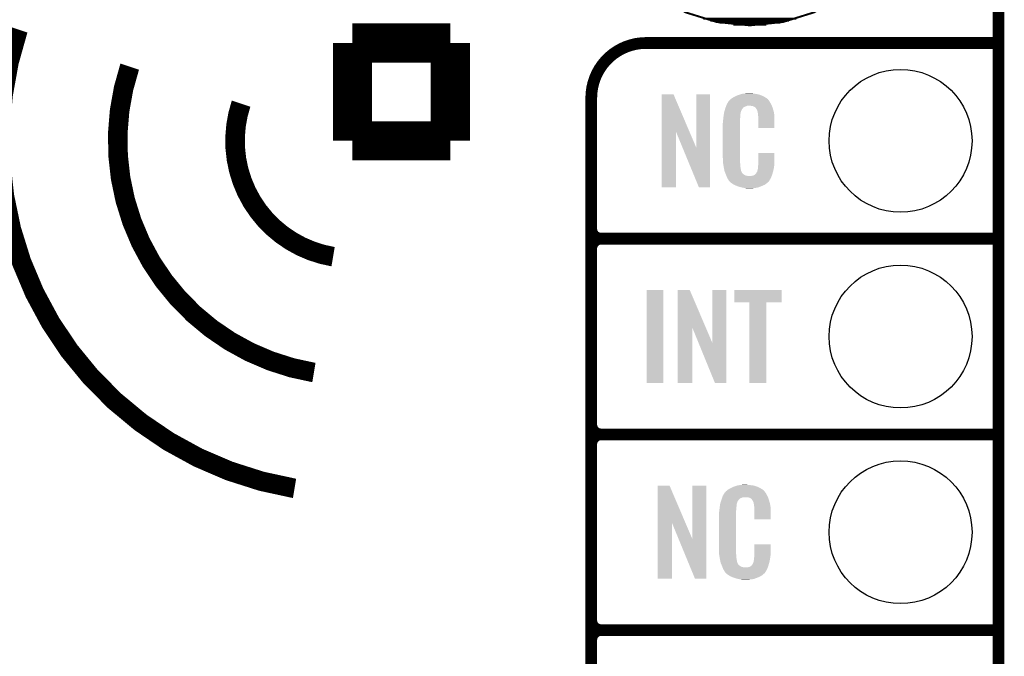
# Model space of a CAD drawing. Extents: x -1.3 to 24.2, y -3.9 to 39.2.
# Tile 16 of 31: x 11.4 to 24.2, y 11.1 to 19.4. Entities that reach past the tile are written whole.
import ezdxf

# ---------------------------------------------------------------- set-up
doc = ezdxf.new("R2010")
doc.units = 0
doc.layers.get('0').update_dxf_attribs({"linetype": 'CONTINUOUS'})
for name, color, linetype in [('PIR_4_CLICK_V100_GKO', 5, 'CONTINUOUS'), ('PIR_4_CLICK_V100_GTO', 14, 'CONTINUOUS'), ('PIR_4_CLICK_V100_GTS', 12, 'CONTINUOUS')]:
    doc.layers.add(name, color=color, linetype=linetype)

# ---------------------------------------------------------------- blocks, each defined once
blk = doc.blocks.new('ROUND_35')
blk.add_circle((0, 0), 0.927)

msp = doc.modelspace()

# ---------------------------------------------------------------- linework, layer by layer
at = {"layer": 'PIR_4_CLICK_V100_GKO', "const_width": 0.1524}
msp.add_lwpolyline([(24.13, -1.27), (24.13, 36.83)], dxfattribs=at)
at = {"layer": 'PIR_4_CLICK_V100_GTO'}
for points, const_width in [([(18.94078, 20.58162), (19.13636, 20.2184), (19.39544, 19.90344), (19.71294, 19.64182), (20.07362, 19.44624), (20.47494, 19.32178)], 0.0254), ([(21.33346, 19.32178), (21.73478, 19.44624), (22.09546, 19.64182), (22.41042, 19.90344), (22.67204, 20.2184), (22.86762, 20.58162)], 0.0254), ([(15.748, 19.05), (17.018, 19.05)], 0.508), ([(15.748, 17.78), (15.748, 19.05)], 0.508), ([(17.018, 17.78), (17.018, 19.05)], 0.508), ([(20.29968, 19.36496), (21.50872, 19.36496)], 0.0254), ([(20.39366, 19.33956), (21.4122, 19.33956)], 0.0254), ([(20.47494, 19.32178), (20.9042, 19.2786), (21.33346, 19.32178)], 0.0254), ([(20.51304, 19.31416), (21.29536, 19.31416)], 0.0254), ([(20.69084, 19.28876), (21.11756, 19.28876)], 0.0254), ([(19.558, 19.05), (24.13, 19.05)], 0.1524), ([(18.8468, -0.5588), (18.8468, 18.3388)], 0.1524), ([(15.748, 17.78), (17.018, 17.78)], 0.508), ([(18.9738, 16.51), (24.13, 16.51)], 0.1524), ([(18.9738, 16.51), (24.13, 16.51)], 0.1524), ([(18.8468, 14.097), (18.8468, 16.383)], 0.1524), ([(18.9738, 13.97), (24.13, 13.97)], 0.1524), ([(18.9738, 13.97), (24.13, 13.97)], 0.1524), ([(18.8468, 11.557), (18.8468, 13.843)], 0.1524), ([(18.9738, 11.43), (24.13, 11.43)], 0.1524), ([(18.9738, 11.43), (24.13, 11.43)], 0.1524), ([(18.8468, 9.017), (18.8468, 11.303)], 0.1524)]:
    msp.add_lwpolyline(points, dxfattribs=dict(at, const_width=const_width))
for points, const_width in [([(11.40968, 19.22526, 0.4608082), (14.99616, 13.26896)], 0.254), ([(19.558, 19.05, 0.4142136), (18.8468, 18.3388)], 0.1524), ([(12.85748, 18.74266, 0.4608651), (15.24762, 14.77264)], 0.254), ([(14.30274, 18.2626, 0.4608557), (15.49654, 16.27632)], 0.254), ([(18.8468, 16.637, 0.4142136), (18.9738, 16.51)], 0.1524), ([(18.9738, 16.51, 0.4142136), (18.8468, 16.383)], 0.1524), ([(18.9738, 16.51, 0.4142136), (18.8468, 16.383)], 0.1524), ([(18.8468, 14.097, 0.4142136), (18.9738, 13.97)], 0.1524), ([(18.9738, 13.97, 0.4142136), (18.8468, 13.843)], 0.1524), ([(18.9738, 13.97, 0.4142136), (18.8468, 13.843)], 0.1524), ([(18.8468, 11.557, 0.4142136), (18.9738, 11.43)], 0.1524), ([(18.9738, 11.43, 0.4142136), (18.8468, 11.303)], 0.1524), ([(18.9738, 11.43, 0.4142136), (18.8468, 11.303)], 0.1524)]:
    msp.add_lwpolyline(points, format="xyb", dxfattribs=dict(at, const_width=const_width))
for points in [[(19.758674, 17.896718), (19.758682, 18.384504), (20.121668, 17.896718), (19.913604, 18.384504)], [(19.758682, 18.384504), (19.758684, 18.38452), (19.913604, 18.384504), (19.758684, 18.38452)], [(20.20824, 17.693758), (20.208262, 18.384496), (20.388566, 17.693758), (20.38858, 18.384496)], [(20.208262, 18.384496), (20.208264, 18.38452), (20.38858, 18.384496), (20.208264, 18.38452)], [(20.613442, 18.26768), (20.62689, 18.29054), (21.17344, 18.26768), (21.160742, 18.29054)], [(20.62689, 18.29054), (20.62988, 18.295622), (21.160742, 18.29054), (21.156932, 18.295622)], [(20.62988, 18.295622), (20.629904, 18.29816), (21.156932, 18.295622), (21.15503, 18.29816)], [(20.629904, 18.29816), (20.634966, 18.298168), (21.15503, 18.29816), (21.155024, 18.298168)], [(20.634966, 18.298168), (20.636992, 18.300702), (21.155024, 18.298168), (21.153122, 18.300702)], [(20.636992, 18.300702), (20.64105, 18.305776), (21.153122, 18.300702), (21.150582, 18.305776)], [(20.64105, 18.305776), (20.64512, 18.310862), (21.150582, 18.305776), (21.146224, 18.310862)], [(20.64512, 18.310862), (20.659634, 18.32356), (21.146224, 18.310862), (21.135342, 18.32356)], [(20.659634, 18.32356), (20.665442, 18.32864), (21.135342, 18.32356), (21.128232, 18.32864)], [(20.665442, 18.32864), (20.677418, 18.336262), (21.128232, 18.32864), (21.11756, 18.336262)], [(20.677418, 18.336262), (20.693382, 18.34642), (21.11756, 18.336262), (21.10063, 18.34642)], [(20.693382, 18.34642), (20.71878, 18.35912), (21.10063, 18.34642), (21.07946, 18.35912)], [(20.71878, 18.35912), (20.72894, 18.3642), (21.07946, 18.35912), (21.067124, 18.3642)], [(20.72894, 18.3642), (20.754338, 18.37436), (21.067124, 18.3642), (21.042452, 18.37436)], [(20.754338, 18.37436), (20.761958, 18.3769), (21.042452, 18.37436), (21.036282, 18.3769)], [(20.761958, 18.3769), (20.7772, 18.38198), (21.036282, 18.3769), (21.017232, 18.38198)], [(20.7772, 18.38198), (20.794134, 18.38706), (21.017232, 18.38198), (20.998182, 18.38706)], [(20.794134, 18.38706), (20.802602, 18.3896), (20.998182, 18.38706), (20.977862, 18.3896)], [(20.802602, 18.3896), (20.83308, 18.39214), (20.977862, 18.3896), (20.95754, 18.39214)], [(20.83308, 18.39214), (20.84832, 18.39468), (20.95754, 18.39214), (20.942302, 18.39468)], [(20.84832, 18.39468), (20.863562, 18.39722), (20.927062, 18.39468), (20.914362, 18.39722)], [(20.569052, 18.138138), (20.569854, 18.143218), (20.78482, 18.138138), (20.78482, 18.143218)], [(20.569854, 18.143218), (20.57146, 18.153382), (20.78482, 18.143218), (20.78759, 18.153382)], [(20.57146, 18.153382), (20.576792, 18.171158), (20.78759, 18.153382), (20.792438, 18.171158)], [(20.576792, 18.171158), (20.583648, 18.194018), (20.792438, 18.171158), (20.805138, 18.194018)], [(20.583648, 18.194018), (20.586698, 18.20418), (20.805138, 18.194018), (20.815296, 18.20418)], [(20.586698, 18.204182), (20.588568, 18.209256), (20.815298, 18.204182), (20.817838, 18.209256)], [(20.586698, 18.20418), (20.586698, 18.204182), (20.815296, 18.20418), (20.815298, 18.204182)], [(20.588568, 18.209256), (20.592312, 18.219418), (20.817838, 18.209256), (20.830542, 18.219418)], [(20.592312, 18.219418), (20.597926, 18.234658), (20.830542, 18.219418), (20.868636, 18.234658)], [(20.597926, 18.234658), (20.597928, 18.23466), (20.868636, 18.234658), (20.916898, 18.23466)], [(20.597928, 18.23466), (20.599798, 18.239738), (21.190494, 18.23466), (21.18868, 18.239738)], [(20.599798, 18.239738), (20.60448, 18.252442), (21.18868, 18.239738), (21.181752, 18.252442)], [(20.60448, 18.252442), (20.613442, 18.26768), (21.181752, 18.252442), (21.17344, 18.26768)], [(20.93468, 18.23212), (20.916898, 18.23466), (21.191402, 18.23212), (21.190494, 18.23466)], [(20.947378, 18.22958), (20.93468, 18.23212), (21.192308, 18.22958), (21.191402, 18.23212)], [(20.972774, 18.21688), (20.947378, 18.22958), (21.196844, 18.21688), (21.192308, 18.22958)], [(20.975318, 18.211804), (20.972774, 18.21688), (21.198656, 18.211804), (21.196844, 18.21688)], [(20.981852, 18.20418), (20.975318, 18.211804), (21.201378, 18.20418), (21.198656, 18.211804)], [(20.990558, 18.19402), (20.981852, 18.20418), (21.204368, 18.19402), (21.201378, 18.20418)], [(21.00072, 18.17116), (20.990558, 18.19402), (21.211092, 18.17116), (21.204368, 18.19402)], [(21.004784, 18.161002), (21.00072, 18.17116), (21.21408, 18.161002), (21.211092, 18.17116)], [(21.005798, 18.158464), (21.004784, 18.161002), (21.214564, 18.158464), (21.21408, 18.161002)], [(21.0058, 18.150842), (21.005798, 18.158464), (21.216016, 18.150842), (21.214564, 18.158464)], [(21.00834, 18.138138), (21.0058, 18.150842), (21.218436, 18.138138), (21.216016, 18.150842)], [(20.55368, 18.011142), (20.55622, 18.023842), (20.7772, 18.011142), (20.7772, 18.023842)], [(20.55622, 18.04162), (20.55876, 18.0594), (20.7772, 18.04162), (20.7772, 18.0594)], [(20.55622, 18.023842), (20.55622, 18.04162), (20.7772, 18.023842), (20.7772, 18.04162)], [(20.55876, 18.0594), (20.559042, 18.061938), (20.7772, 18.0594), (20.7772, 18.061938)], [(20.559042, 18.061938), (20.5613, 18.08226), (20.7772, 18.061938), (20.77974, 18.08226)], [(20.5613, 18.08226), (20.563556, 18.102578), (20.77974, 18.08226), (20.77974, 18.102578)], [(20.563556, 18.102578), (20.56384, 18.10512), (20.77974, 18.102578), (20.780248, 18.10512)], [(20.56384, 18.10512), (20.565442, 18.115278), (20.780248, 18.10512), (20.78228, 18.115278)], [(20.565442, 18.115278), (20.567448, 18.127978), (20.78228, 18.115278), (20.78228, 18.127978)], [(20.567448, 18.127978), (20.569052, 18.138138), (20.78228, 18.127978), (20.78482, 18.138138)], [(21.01088, 18.12036), (21.00834, 18.138138), (21.221822, 18.12036), (21.218436, 18.138138)], [(21.011858, 18.107658), (21.01088, 18.12036), (21.22424, 18.107658), (21.221822, 18.12036)], [(21.01342, 18.08734), (21.011858, 18.107658), (21.224236, 18.08734), (21.22424, 18.107658)], [(21.01342, 17.947664), (21.01342, 18.08734), (21.224216, 17.947664), (21.224236, 18.08734)], [(19.75866, 17.175504), (19.758674, 17.896718), (19.946596, 17.175504), (19.94662, 17.896718)], [(20.03025, 17.693758), (19.94662, 17.896718), (20.20824, 17.693758), (20.121668, 17.896718)], [(20.55368, 17.56156), (20.55368, 18.011142), (20.7772, 17.56156), (20.7772, 18.011142)], [(21.224216, 17.94764), (21.01342, 17.947664), (21.224216, 17.94764), (21.224216, 17.947664)], [(20.243796, 17.175496), (20.03025, 17.693758), (20.388556, 17.175496), (20.388566, 17.693758)], [(20.556032, 17.49806), (20.55368, 17.56156), (20.7772, 17.49806), (20.7772, 17.56156)], [(21.01342, 17.48282), (21.013442, 17.622496), (21.22424, 17.48282), (21.22424, 17.622496)], [(21.013442, 17.622496), (21.013444, 17.62252), (21.22424, 17.622496), (21.013444, 17.62252)], [(20.55622, 17.492982), (20.556032, 17.49806), (20.777926, 17.492982), (20.7772, 17.49806)], [(20.55843, 17.480278), (20.55622, 17.492982), (20.77974, 17.480278), (20.777926, 17.492982)], [(20.562406, 17.457418), (20.55843, 17.480278), (20.77974, 17.457418), (20.77974, 17.480278)], [(20.56638, 17.43456), (20.562406, 17.457418), (20.78335, 17.43456), (20.77974, 17.457418)], [(20.571462, 17.40916), (20.56638, 17.43456), (20.78736, 17.40916), (20.78335, 17.43456)], [(20.576034, 17.386298), (20.571462, 17.40916), (20.79244, 17.386298), (20.78736, 17.40916)], [(20.57654, 17.383762), (20.576034, 17.386298), (20.79371, 17.383762), (20.79244, 17.386298)], [(20.583862, 17.365982), (20.57654, 17.383762), (20.802602, 17.365982), (20.79371, 17.383762)], [(20.988022, 17.360902), (21.00072, 17.38376), (21.20011, 17.360902), (21.20646, 17.38376)], [(21.00072, 17.38376), (21.000722, 17.383762), (21.20646, 17.38376), (21.20646, 17.383762)], [(21.000722, 17.383762), (21.0058, 17.409162), (21.20646, 17.383762), (21.212436, 17.409162)], [(21.0058, 17.409162), (21.005802, 17.411704), (21.212436, 17.409162), (21.213034, 17.411704)], [(21.005802, 17.411704), (21.00834, 17.416784), (21.213034, 17.411704), (21.214228, 17.416784)], [(21.00834, 17.424402), (21.008848, 17.426942), (21.216022, 17.424402), (21.21662, 17.426942)], [(21.00834, 17.416784), (21.00834, 17.424402), (21.214228, 17.416784), (21.216022, 17.424402)], [(21.008848, 17.426942), (21.01088, 17.437102), (21.21662, 17.426942), (21.217974, 17.437102)], [(21.01088, 17.4498), (21.012784, 17.46504), (21.219666, 17.4498), (21.2217, 17.46504)], [(21.01088, 17.437102), (21.01088, 17.4498), (21.217974, 17.437102), (21.219666, 17.4498)], [(21.012784, 17.46504), (21.01342, 17.470122), (21.2217, 17.46504), (21.222426, 17.470122)], [(21.01342, 17.470122), (21.01342, 17.48282), (21.222426, 17.470122), (21.22424, 17.48282)], [(20.58491, 17.363436), (20.583862, 17.365982), (20.805142, 17.363436), (20.802602, 17.365982)], [(20.587, 17.358362), (20.58491, 17.363436), (20.807684, 17.358362), (20.805142, 17.363436)], [(20.589092, 17.353278), (20.587, 17.358362), (20.815302, 17.353278), (20.807684, 17.358362)], [(20.59223, 17.34566), (20.589092, 17.353278), (20.82292, 17.34566), (20.815302, 17.353278)], [(20.59432, 17.34058), (20.59223, 17.34566), (20.830542, 17.34058), (20.82292, 17.34566)], [(20.596274, 17.3355), (20.59432, 17.34058), (20.838162, 17.3355), (20.830542, 17.34058)], [(20.599206, 17.32788), (20.596274, 17.3355), (20.853404, 17.32788), (20.838162, 17.3355)], [(20.60116, 17.3228), (20.599206, 17.32788), (20.899122, 17.3228), (20.853404, 17.32788)], [(20.60702, 17.30756), (20.60116, 17.3228), (21.181208, 17.30756), (21.187484, 17.3228)], [(20.614078, 17.29486), (20.60702, 17.30756), (21.17598, 17.29486), (21.181208, 17.30756)], [(20.619722, 17.284698), (20.614078, 17.29486), (21.169882, 17.284698), (21.17598, 17.29486)], [(20.629876, 17.269466), (20.619722, 17.284698), (21.160742, 17.269466), (21.169882, 17.284698)], [(20.62988, 17.264384), (20.629876, 17.269466), (21.157694, 17.264384), (21.160742, 17.269466)], [(20.637502, 17.25676), (20.62988, 17.264384), (21.15312, 17.25676), (21.157694, 17.264384)], [(20.64258, 17.25168), (20.637502, 17.25676), (21.150576, 17.25168), (21.15312, 17.25676)], [(20.64766, 17.246598), (20.64258, 17.25168), (21.144224, 17.246598), (21.150576, 17.25168)], [(20.899122, 17.3228), (20.909282, 17.322802), (21.187484, 17.3228), (21.187486, 17.322802)], [(20.909282, 17.322802), (20.916904, 17.32534), (21.187486, 17.322802), (21.18853, 17.32534)], [(20.927062, 17.32534), (20.952462, 17.33042), (21.18853, 17.32534), (21.190622, 17.33042)], [(20.952462, 17.33042), (20.965154, 17.338038), (21.190622, 17.33042), (21.19376, 17.338038)], [(20.965154, 17.338038), (20.965162, 17.338042), (21.19376, 17.338038), (21.19376, 17.338042)], [(20.965162, 17.338042), (20.972784, 17.34566), (21.19376, 17.338042), (21.195876, 17.34566)], [(20.972784, 17.34566), (20.975326, 17.345676), (21.195876, 17.34566), (21.19588, 17.345676)], [(20.975326, 17.345676), (20.977862, 17.350738), (21.19588, 17.345676), (21.197286, 17.350738)], [(20.977862, 17.350738), (20.988022, 17.360902), (21.197286, 17.350738), (21.20011, 17.360902)], [(19.946596, 17.17548), (19.75866, 17.175504), (19.946596, 17.17548), (19.946596, 17.175504)], [(20.388556, 17.17548), (20.243796, 17.175496), (20.388556, 17.17548), (20.388556, 17.175496)], [(20.653586, 17.24152), (20.64766, 17.246598), (21.13788, 17.24152), (21.144224, 17.246598)], [(20.665438, 17.23136), (20.653586, 17.24152), (21.126028, 17.23136), (21.13788, 17.24152)], [(20.673568, 17.22628), (20.665438, 17.23136), (21.120102, 17.22628), (21.126028, 17.23136)], [(20.70202, 17.2085), (20.673568, 17.22628), (21.094702, 17.2085), (21.120102, 17.22628)], [(20.70608, 17.205962), (20.70202, 17.2085), (21.088778, 17.205962), (21.094702, 17.2085)], [(20.738736, 17.19326), (20.70608, 17.205962), (21.05914, 17.19326), (21.088778, 17.205962)], [(20.7518, 17.188178), (20.738736, 17.19326), (21.04607, 17.188178), (21.05914, 17.19326)], [(20.794978, 17.17548), (20.7518, 17.188178), (21.013418, 17.17548), (21.04607, 17.188178)], [(20.822074, 17.1704), (20.794978, 17.17548), (20.990558, 17.1704), (21.013418, 17.17548)], [(20.83562, 17.16786), (20.822074, 17.1704), (20.96262, 17.16786), (20.990558, 17.1704)], [(20.850858, 17.16532), (20.83562, 17.16786), (20.947378, 17.16532), (20.96262, 17.16786)], [(20.878798, 17.16278), (20.868638, 17.16532), (20.932138, 17.16278), (20.947378, 17.16532)], [(19.56562, 14.635504), (19.565642, 15.844496), (19.781496, 14.635504), (19.78152, 15.844496)], [(19.565642, 15.844496), (19.565644, 15.84452), (19.78152, 15.844496), (19.565644, 15.84452)], [(19.969494, 15.356718), (19.969502, 15.844504), (20.332488, 15.356718), (20.124424, 15.844504)], [(19.969502, 15.844504), (19.969504, 15.84452), (20.124424, 15.844504), (19.969504, 15.84452)], [(20.41906, 15.153758), (20.419082, 15.844496), (20.599386, 15.153758), (20.5994, 15.844496)], [(20.419082, 15.844496), (20.419084, 15.84452), (20.5994, 15.844496), (20.419084, 15.84452)], [(20.701, 15.681984), (20.701022, 15.844496), (21.318196, 15.681984), (21.31822, 15.844496)], [(20.701022, 15.844496), (20.701024, 15.84452), (21.31822, 15.844496), (20.701024, 15.84452)], [(20.899096, 15.68196), (20.701, 15.681984), (21.318196, 15.68196), (21.318196, 15.681984)], [(20.899098, 15.681936), (20.899096, 15.68196), (21.1201, 15.681936), (21.318196, 15.68196)], [(20.89912, 14.635504), (20.899098, 15.681936), (21.120076, 14.635504), (21.1201, 15.681936)], [(19.96948, 14.635504), (19.969494, 15.356718), (20.157416, 14.635504), (20.15744, 15.356718)], [(20.240354, 15.153758), (20.15744, 15.356718), (20.41906, 15.153758), (20.332488, 15.356718)], [(20.452076, 14.635496), (20.240354, 15.153758), (20.599376, 14.635496), (20.599386, 15.153758)], [(19.781496, 14.63548), (19.56562, 14.635504), (19.781496, 14.63548), (19.781496, 14.635504)], [(20.157416, 14.63548), (19.96948, 14.635504), (20.157416, 14.63548), (20.157416, 14.635504)], [(20.599376, 14.63548), (20.452076, 14.635496), (20.599376, 14.63548), (20.599376, 14.635496)], [(21.120076, 14.63548), (20.89912, 14.635504), (21.120076, 14.63548), (21.120076, 14.635504)], [(19.707874, 12.816718), (19.707882, 13.304504), (20.070868, 12.816718), (19.862804, 13.304504)], [(19.707882, 13.304504), (19.707884, 13.30452), (19.862804, 13.304504), (19.707884, 13.30452)], [(20.15744, 12.613758), (20.157462, 13.304496), (20.337766, 12.613758), (20.33778, 13.304496)], [(20.157462, 13.304496), (20.157464, 13.30452), (20.33778, 13.304496), (20.157464, 13.30452)], [(20.67814, 13.2842), (20.703538, 13.29436), (21.016324, 13.2842), (20.991652, 13.29436)], [(20.703538, 13.29436), (20.711158, 13.2969), (20.991652, 13.29436), (20.985482, 13.2969)], [(20.711158, 13.2969), (20.7264, 13.30198), (20.985482, 13.2969), (20.966432, 13.30198)], [(20.7264, 13.30198), (20.743334, 13.30706), (20.966432, 13.30198), (20.947382, 13.30706)], [(20.743334, 13.30706), (20.751802, 13.3096), (20.947382, 13.30706), (20.927062, 13.3096)], [(20.751802, 13.3096), (20.78228, 13.31214), (20.927062, 13.3096), (20.90674, 13.31214)], [(20.78228, 13.31214), (20.79752, 13.31468), (20.90674, 13.31214), (20.891502, 13.31468)], [(20.79752, 13.31468), (20.812762, 13.31722), (20.876262, 13.31468), (20.863562, 13.31722)], [(20.547456, 13.15466), (20.549232, 13.159738), (21.139694, 13.15466), (21.13788, 13.159738)], [(20.549232, 13.159738), (20.55368, 13.172442), (21.13788, 13.159738), (21.130952, 13.172442)], [(20.55368, 13.172442), (20.562644, 13.18768), (21.130952, 13.172442), (21.12264, 13.18768)], [(20.562644, 13.18768), (20.576094, 13.21054), (21.12264, 13.18768), (21.109942, 13.21054)], [(20.576094, 13.21054), (20.579086, 13.215622), (21.109942, 13.21054), (21.106132, 13.215622)], [(20.579086, 13.215622), (20.58416, 13.218164), (21.106132, 13.215622), (21.104226, 13.218164)], [(20.58416, 13.218164), (20.58619, 13.220702), (21.104226, 13.218164), (21.102322, 13.220702)], [(20.58619, 13.220702), (20.59025, 13.225776), (21.102322, 13.220702), (21.099782, 13.225776)], [(20.59025, 13.225776), (20.59432, 13.230862), (21.099782, 13.225776), (21.095424, 13.230862)], [(20.59432, 13.230862), (20.608834, 13.24356), (21.095424, 13.230862), (21.084542, 13.24356)], [(20.608834, 13.24356), (20.614642, 13.24864), (21.084542, 13.24356), (21.077432, 13.24864)], [(20.614642, 13.24864), (20.626618, 13.256262), (21.077432, 13.24864), (21.06676, 13.256262)], [(20.626618, 13.256262), (20.642582, 13.26642), (21.06676, 13.256262), (21.04983, 13.26642)], [(20.642582, 13.26642), (20.66798, 13.27912), (21.04983, 13.26642), (21.02866, 13.27912)], [(20.66798, 13.27912), (20.67814, 13.2842), (21.02866, 13.27912), (21.016324, 13.2842)], [(20.51304, 13.02512), (20.514642, 13.035278), (20.729448, 13.02512), (20.73148, 13.035278)], [(20.514642, 13.035278), (20.516648, 13.047978), (20.73148, 13.035278), (20.73148, 13.047978)], [(20.516648, 13.047978), (20.518252, 13.058138), (20.73148, 13.047978), (20.73402, 13.058138)], [(20.518252, 13.058138), (20.519054, 13.063218), (20.73402, 13.058138), (20.73402, 13.063218)], [(20.519054, 13.063218), (20.52066, 13.073382), (20.73402, 13.063218), (20.73679, 13.073382)], [(20.52066, 13.073382), (20.526272, 13.091158), (20.73679, 13.073382), (20.741638, 13.091158)], [(20.526272, 13.091158), (20.533492, 13.114018), (20.741638, 13.091158), (20.754338, 13.114018)], [(20.533492, 13.114018), (20.5359, 13.12164), (20.754338, 13.114018), (20.761956, 13.12164)], [(20.5359, 13.12164), (20.536788, 13.124182), (20.761956, 13.12164), (20.764498, 13.124182)], [(20.536788, 13.124182), (20.538564, 13.129256), (20.764498, 13.124182), (20.767038, 13.129256)], [(20.538564, 13.129256), (20.542122, 13.139418), (20.767038, 13.129256), (20.779742, 13.139418)], [(20.542122, 13.139418), (20.547454, 13.154658), (20.779742, 13.139418), (20.817836, 13.154658)], [(20.547454, 13.154658), (20.547456, 13.15466), (20.817836, 13.154658), (20.866098, 13.15466)], [(20.88388, 13.15212), (20.866098, 13.15466), (21.140602, 13.15212), (21.139694, 13.15466)], [(20.896578, 13.14958), (20.88388, 13.15212), (21.141508, 13.14958), (21.140602, 13.15212)], [(20.921974, 13.13688), (20.896578, 13.14958), (21.146044, 13.13688), (21.141508, 13.14958)], [(20.924518, 13.131804), (20.921974, 13.13688), (21.147856, 13.131804), (21.146044, 13.13688)], [(20.931052, 13.12418), (20.924518, 13.131804), (21.150578, 13.12418), (21.147856, 13.131804)], [(20.939758, 13.11402), (20.931052, 13.12418), (21.153568, 13.11402), (21.150578, 13.12418)], [(20.94992, 13.09116), (20.939758, 13.11402), (21.160292, 13.09116), (21.153568, 13.11402)], [(20.953984, 13.081002), (20.94992, 13.09116), (21.16328, 13.081002), (21.160292, 13.09116)], [(20.954998, 13.078464), (20.953984, 13.081002), (21.163764, 13.078464), (21.16328, 13.081002)], [(20.955, 13.070842), (20.954998, 13.078464), (21.165216, 13.070842), (21.163764, 13.078464)], [(20.95754, 13.058138), (20.955, 13.070842), (21.167636, 13.058138), (21.165216, 13.070842)], [(20.96008, 13.04036), (20.95754, 13.058138), (21.171022, 13.04036), (21.167636, 13.058138)], [(20.961058, 13.027658), (20.96008, 13.04036), (21.17344, 13.027658), (21.171022, 13.04036)], [(20.50288, 12.931142), (20.50542, 12.943842), (20.7264, 12.931142), (20.7264, 12.943842)], [(20.50288, 12.48156), (20.50288, 12.931142), (20.7264, 12.48156), (20.7264, 12.931142)], [(20.50542, 12.96162), (20.50796, 12.9794), (20.7264, 12.96162), (20.7264, 12.9794)], [(20.50542, 12.943842), (20.50542, 12.96162), (20.7264, 12.943842), (20.7264, 12.96162)], [(20.50796, 12.9794), (20.508242, 12.981938), (20.7264, 12.9794), (20.7264, 12.981938)], [(20.508242, 12.981938), (20.5105, 13.00226), (20.7264, 12.981938), (20.72894, 13.00226)], [(20.5105, 13.00226), (20.512756, 13.022578), (20.72894, 13.00226), (20.72894, 13.022578)], [(20.512756, 13.022578), (20.51304, 13.02512), (20.72894, 13.022578), (20.729448, 13.02512)], [(20.96262, 13.00734), (20.961058, 13.027658), (21.173436, 13.00734), (21.17344, 13.027658)], [(20.96262, 12.867664), (20.96262, 13.00734), (21.173416, 12.867664), (21.173436, 13.00734)], [(19.70786, 12.095504), (19.707874, 12.816718), (19.895796, 12.095504), (19.89582, 12.816718)], [(19.97945, 12.613758), (19.89582, 12.816718), (20.15744, 12.613758), (20.070868, 12.816718)], [(21.173416, 12.86764), (20.96262, 12.867664), (21.173416, 12.86764), (21.173416, 12.867664)], [(20.192996, 12.095496), (19.97945, 12.613758), (20.337756, 12.095496), (20.337766, 12.613758)], [(20.96262, 12.40282), (20.962642, 12.542496), (21.17344, 12.40282), (21.17344, 12.542496)], [(20.962642, 12.542496), (20.962644, 12.54252), (21.17344, 12.542496), (20.962644, 12.54252)], [(20.505232, 12.41806), (20.50288, 12.48156), (20.7264, 12.41806), (20.7264, 12.48156)], [(20.50542, 12.412982), (20.505232, 12.41806), (20.727126, 12.412982), (20.7264, 12.41806)], [(20.50763, 12.400278), (20.50542, 12.412982), (20.72894, 12.400278), (20.727126, 12.412982)], [(20.511606, 12.377418), (20.50763, 12.400278), (20.72894, 12.377418), (20.72894, 12.400278)], [(20.96262, 12.390122), (20.96262, 12.40282), (21.171626, 12.390122), (21.17344, 12.40282)], [(20.51558, 12.35456), (20.511606, 12.377418), (20.73255, 12.35456), (20.72894, 12.377418)], [(20.520662, 12.32916), (20.51558, 12.35456), (20.73656, 12.32916), (20.73255, 12.35456)], [(20.525234, 12.306298), (20.520662, 12.32916), (20.74164, 12.306298), (20.73656, 12.32916)], [(20.52574, 12.303762), (20.525234, 12.306298), (20.74291, 12.303762), (20.74164, 12.306298)], [(20.533062, 12.285982), (20.52574, 12.303762), (20.751802, 12.285982), (20.74291, 12.303762)], [(20.53411, 12.283436), (20.533062, 12.285982), (20.754342, 12.283436), (20.751802, 12.285982)], [(20.5362, 12.278362), (20.53411, 12.283436), (20.756884, 12.278362), (20.754342, 12.283436)], [(20.538292, 12.273278), (20.5362, 12.278362), (20.764502, 12.273278), (20.756884, 12.278362)], [(20.54143, 12.26566), (20.538292, 12.273278), (20.77212, 12.26566), (20.764502, 12.273278)], [(20.54352, 12.26058), (20.54143, 12.26566), (20.779742, 12.26058), (20.77212, 12.26566)], [(20.91436, 12.25804), (20.924522, 12.265666), (21.14296, 12.25804), (21.145078, 12.265666)], [(20.924522, 12.265666), (20.927062, 12.270738), (21.145078, 12.265666), (21.146486, 12.270738)], [(20.927062, 12.270738), (20.937222, 12.280902), (21.146486, 12.270738), (21.14931, 12.280902)], [(20.937222, 12.280902), (20.94992, 12.30376), (21.14931, 12.280902), (21.15566, 12.30376)], [(20.94992, 12.30376), (20.949922, 12.303762), (21.15566, 12.30376), (21.15566, 12.303762)], [(20.949922, 12.303762), (20.955, 12.329162), (21.15566, 12.303762), (21.161636, 12.329162)], [(20.955, 12.329162), (20.955002, 12.331704), (21.161636, 12.329162), (21.162234, 12.331704)], [(20.955002, 12.331704), (20.95754, 12.336784), (21.162234, 12.331704), (21.163428, 12.336784)], [(20.95754, 12.344402), (20.958048, 12.346942), (21.165222, 12.344402), (21.16582, 12.346942)], [(20.95754, 12.336784), (20.95754, 12.344402), (21.163428, 12.336784), (21.165222, 12.344402)], [(20.958048, 12.346942), (20.96008, 12.357102), (21.16582, 12.346942), (21.167174, 12.357102)], [(20.96008, 12.3698), (20.961984, 12.38504), (21.168866, 12.3698), (21.1709, 12.38504)], [(20.96008, 12.357102), (20.96008, 12.3698), (21.167174, 12.357102), (21.168866, 12.3698)], [(20.961984, 12.38504), (20.96262, 12.390122), (21.1709, 12.38504), (21.171626, 12.390122)], [(20.545474, 12.2555), (20.54352, 12.26058), (20.787362, 12.2555), (20.779742, 12.26058)], [(20.548406, 12.24788), (20.545474, 12.2555), (20.802604, 12.24788), (20.787362, 12.2555)], [(20.55036, 12.2428), (20.548406, 12.24788), (20.848322, 12.2428), (20.802604, 12.24788)], [(20.55622, 12.22756), (20.55036, 12.2428), (21.130408, 12.22756), (21.136684, 12.2428)], [(20.563278, 12.21486), (20.55622, 12.22756), (21.12518, 12.21486), (21.130408, 12.22756)], [(20.568922, 12.204698), (20.563278, 12.21486), (21.119082, 12.204698), (21.12518, 12.21486)], [(20.579076, 12.189466), (20.568922, 12.204698), (21.109942, 12.189466), (21.119082, 12.204698)], [(20.57908, 12.184384), (20.579076, 12.189466), (21.106894, 12.184384), (21.109942, 12.189466)], [(20.586702, 12.17676), (20.57908, 12.184384), (21.10232, 12.17676), (21.106894, 12.184384)], [(20.59178, 12.17168), (20.586702, 12.17676), (21.099776, 12.17168), (21.10232, 12.17676)], [(20.59686, 12.166598), (20.59178, 12.17168), (21.093424, 12.166598), (21.099776, 12.17168)], [(20.602786, 12.16152), (20.59686, 12.166598), (21.08708, 12.16152), (21.093424, 12.166598)], [(20.614638, 12.15136), (20.602786, 12.16152), (21.075228, 12.15136), (21.08708, 12.16152)], [(20.622768, 12.14628), (20.614638, 12.15136), (21.069302, 12.14628), (21.075228, 12.15136)], [(20.65122, 12.1285), (20.622768, 12.14628), (21.043902, 12.1285), (21.069302, 12.14628)], [(20.848322, 12.2428), (20.858482, 12.242802), (21.136684, 12.2428), (21.136686, 12.242802)], [(20.858482, 12.242802), (20.866104, 12.24534), (21.136686, 12.242802), (21.13773, 12.24534)], [(20.876262, 12.24534), (20.901662, 12.25042), (21.13773, 12.24534), (21.139822, 12.25042)], [(20.901662, 12.25042), (20.914356, 12.258038), (21.139822, 12.25042), (21.14296, 12.258038)], [(20.914356, 12.258038), (20.91436, 12.25804), (21.14296, 12.258038), (21.14296, 12.25804)], [(19.895796, 12.09548), (19.70786, 12.095504), (19.895796, 12.09548), (19.895796, 12.095504)], [(20.337756, 12.09548), (20.192996, 12.095496), (20.337756, 12.09548), (20.337756, 12.095496)], [(20.65528, 12.125962), (20.65122, 12.1285), (21.037978, 12.125962), (21.043902, 12.1285)], [(20.687936, 12.11326), (20.65528, 12.125962), (21.00834, 12.11326), (21.037978, 12.125962)], [(20.701, 12.108178), (20.687936, 12.11326), (20.99527, 12.108178), (21.00834, 12.11326)], [(20.744178, 12.09548), (20.701, 12.108178), (20.962618, 12.09548), (20.99527, 12.108178)], [(20.771274, 12.0904), (20.744178, 12.09548), (20.939758, 12.0904), (20.962618, 12.09548)], [(20.78482, 12.08786), (20.771274, 12.0904), (20.91182, 12.08786), (20.939758, 12.0904)], [(20.800058, 12.08532), (20.78482, 12.08786), (20.896578, 12.08532), (20.91182, 12.08786)], [(20.827998, 12.08278), (20.817838, 12.08532), (20.881338, 12.08278), (20.896578, 12.08532)]]:
    msp.add_solid(points, dxfattribs=at)

# ---------------------------------------------------------------- block references
at = {"layer": 'PIR_4_CLICK_V100_GTS'}
for p in [(22.86, 17.78), (22.86, 15.24), (22.86, 12.7)]:
    msp.add_blockref('ROUND_35', p, dxfattribs=at)

doc.saveas('drawing.dxf')
